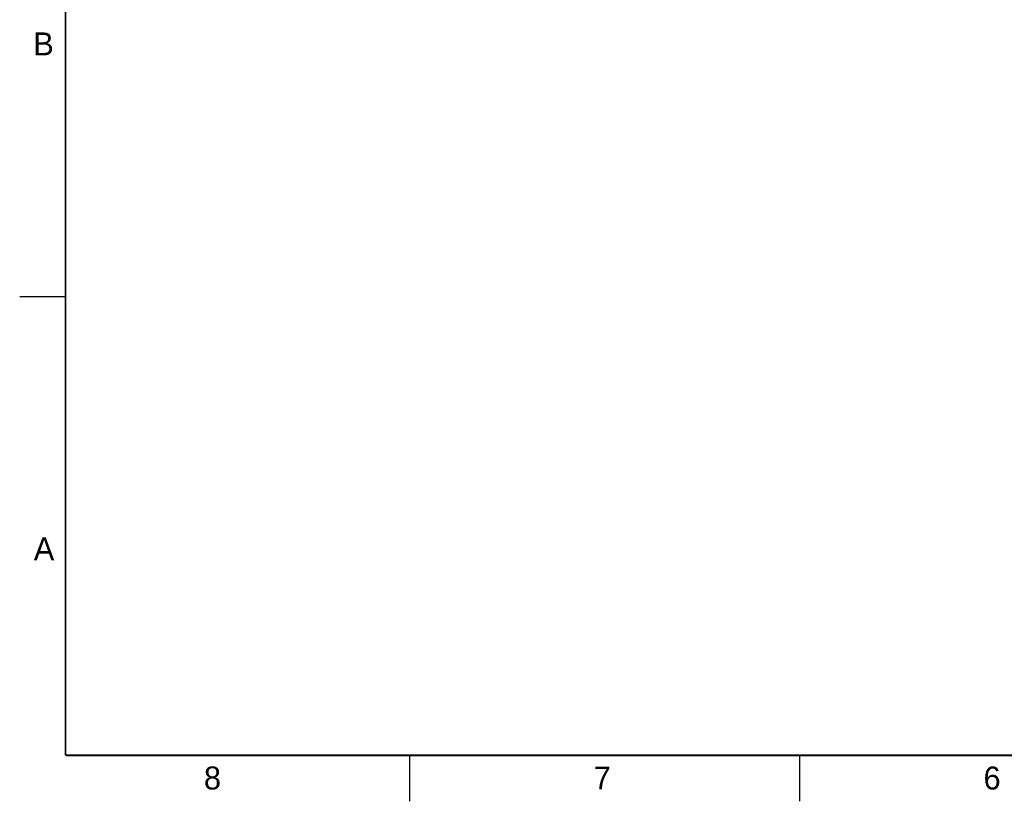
# Model space of a CAD drawing. Header units: inches. Extents: x 0 to 34, y 0 to 22.
# Tile 1 of 33: x 0 to 10.7, y 0 to 8.5. Entities that reach past the tile are written whole.
import ezdxf

# ---------------------------------------------------------------- set-up
doc = ezdxf.new("R2010")
doc.units = ezdxf.units.IN
doc.header["$LTSCALE"] = 1.87
doc.header["$MEASUREMENT"] = 0
doc.layers.get('0').update_dxf_attribs({"linetype": 'CONTINUOUS'})
doc.styles.add('TEXTSTYLE_2', font='txt')

msp = doc.modelspace()

# ---------------------------------------------------------------- linework, layer by layer
at = {"color": 2, "linetype": 'CONTINUOUS'}
for p, q in [((0, 5.5), (0.5, 5.5)), ((4.25, 0), (4.25, 0.5)), ((8.5, 0), (8.5, 0.5))]:
    msp.add_line(p, q, dxfattribs=at)
at = {"color": 7, "linetype": 'CONTINUOUS', "const_width": 0.02}
for points in [[(0.5, 21.5), (0.5, 0.5)], [(0.5, 0.5), (33.5, 0.5)]]:
    msp.add_lwpolyline(points, dxfattribs=at)

# ---------------------------------------------------------------- texts
at = {"color": 2, "linetype": 'CONTINUOUS', "char_height": 0.25, "width": 0.25, "attachment_point": 1, "line_spacing_factor": 0.9, "style": 'TEXTSTYLE_2'}
for s, insert in [('B', (0.1484, 8.3757)), ('A', (0.1541, 2.8761)), ('8', (2.0074, 0.3791)), ('7', (6.2553, 0.3787)), ('6', (10.5033, 0.3784))]:
    msp.add_mtext(s, dxfattribs=dict(at, insert=insert))

doc.saveas('drawing.dxf')
